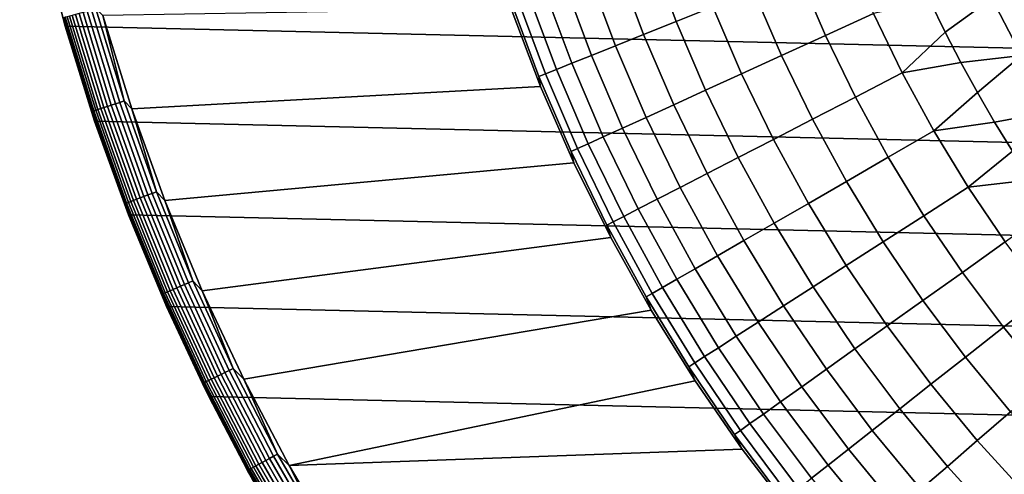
# Model space of a CAD drawing. Header units: metres. Extents: x -28 to 70, y -212 to 28.
# Tile 93 of 239: x -27.03 to -14.45, y -13.25 to -7.44. Entities that reach past the tile are written whole.
import ezdxf

# ---------------------------------------------------------------- set-up
doc = ezdxf.new("R2010")
doc.units = ezdxf.units.M
doc.layers.add('solid_10_261_102_XXX', color=7, linetype='CONTINUOUS')

msp = doc.modelspace()

# ---------------------------------------------------------------- linework, layer by layer
at = {"layer": 'solid_10_261_102_XXX'}
for points in [[(26.450205, -7.525734, -5), (-26.769545, -6.296132, -5), (-27.031759, -5.053116, -5), (26.769545, -6.296132, -5)], [(-26.450207, -7.525726, -0.5), (-26.769548, -6.296135, -0.5), (-26.769545, -6.296132, -5), (-26.450205, -7.525734, -5)], [(-26.476791, -7.418449, -0.440391), (-26.769548, -6.296135, -0.5), (-26.450207, -7.525726, -0.5)], [(26.074398, -8.739312, -5), (-26.450205, -7.525734, -5), (-26.769545, -6.296132, -5), (26.450205, -7.525734, -5)], [(-18.977617, -6.568217, 155.052612), (-18.643593, -7.463768, 155.052612), (-18.174921, -7.276141, 156.494385), (-18.500547, -6.403102, 156.494385)], [(-19.400261, -6.714496, 153.591949), (-19.058798, -7.629992, 153.591949), (-18.643593, -7.463768, 155.052612), (-18.977617, -6.568217, 155.052612)], [(-17.08021, -6.837884, 159.312195), (-16.735504, -7.642848, 159.312195), (-16.123789, -7.363487, 160.683807), (-16.455894, -6.587946, 160.683807)], [(-19.767815, -6.841707, 152.1147), (-19.419884, -7.774549, 152.1147), (-19.058798, -7.629992, 153.591949), (-19.400261, -6.714496, 153.591949)], [(-20.0797, -6.949652, 150.623184), (-19.726278, -7.897211, 150.623184), (-19.419884, -7.774549, 152.1147), (-19.767815, -6.841707, 152.1147)], [(-17.653519, -7.067403, 157.914993), (-17.297243, -7.899386, 157.914993), (-16.735504, -7.642848, 159.312195), (-17.08021, -6.837884, 159.312195)], [(-14.611215, -7.167143, 163.368866), (-14.229451, -7.89799, 163.368866), (-13.641465, -7.571631, 164.740463), (-14.007453, -6.870984, 164.740463)], [(-20.534588, -7.10709, 147.606766), (-20.173161, -8.076115, 147.606766), (-19.977503, -7.997786, 149.119751), (-20.335424, -7.038159, 149.119751)], [(-20.335424, -7.038159, 149.119751), (-19.977503, -7.997786, 149.119751), (-19.726278, -7.897211, 150.623184), (-20.0797, -6.949652, 150.623184)], [(-20.762062, -7.185819, 144.561661), (-20.396629, -8.165579, 144.561661), (-20.312943, -8.132075, 146.086594), (-20.676874, -7.156336, 146.086594)], [(-20.676874, -7.156336, 146.086594), (-20.312943, -8.132075, 146.086594), (-20.173161, -8.076115, 147.606766), (-20.534588, -7.10709, 147.606766)], [(-18.174921, -7.276141, 156.494385), (-17.808123, -8.132697, 156.494385), (-17.297243, -7.899386, 157.914993), (-17.653519, -7.067403, 157.914993)], [(-15.396938, -7.206545, 162.026337), (-15.206281, -7.600595, 162.026337), (-14.611215, -7.167143, 163.368866)], [(-15.206281, -7.600595, 162.026337), (-15.00554, -7.989604, 162.026337), (-14.229451, -7.89799, 163.368866), (-14.611215, -7.167143, 163.368866)], [(-20.375843, -8.296086, 143.052673), (-20.396629, -8.165579, 144.561661), (-20.762062, -7.185819, 144.561661), (-20.752859, -7.301973, 143.052673)], [(-18.643593, -7.463768, 155.052612), (-18.267336, -8.342413, 155.052612), (-17.808123, -8.132697, 156.494385), (-18.174921, -7.276141, 156.494385)], [(-16.123789, -7.363487, 160.683807), (-15.755157, -8.122348, 160.683807), (-15.206281, -7.600595, 162.026337), (-15.396938, -7.206545, 162.026337)], [(-26.476791, -7.418449, -0.440391), (-26.111706, -8.615842, -0.440391), (-26.101431, -8.612452, -0.380929), (-26.466373, -7.41553, -0.380929)], [(-26.476791, -7.418449, -0.440391), (-26.450207, -7.525726, -0.5), (-26.111706, -8.615842, -0.440391)], [(-26.466373, -7.41553, -0.380929), (-26.101431, -8.612452, -0.380929), (-26.084419, -8.606838, -0.323206), (-26.449123, -7.410697, -0.323206)], [(-26.449123, -7.410697, -0.323206), (-26.084419, -8.606838, -0.323206), (-26.060917, -8.599084, -0.268066), (-26.425293, -7.40402, -0.268066)], [(-26.425293, -7.40402, -0.268066), (-26.060917, -8.599084, -0.268066), (-26.031269, -8.589301, -0.216316), (-26.395231, -7.395597, -0.216316)], [(-26.395231, -7.395597, -0.216316), (-26.031269, -8.589301, -0.216316), (-25.995909, -8.577633, -0.16871), (-26.359375, -7.38555, -0.16871)], [(-26.359375, -7.38555, -0.16871), (-25.995909, -8.577633, -0.16871), (-25.955351, -8.564251, -0.125945), (-26.318251, -7.374028, -0.125945)], [(-26.318251, -7.374028, -0.125945), (-25.955351, -8.564251, -0.125945), (-25.910189, -8.549349, -0.088645), (-26.272457, -7.361197, -0.088645)], [(-26.272457, -7.361197, -0.088645), (-25.910189, -8.549349, -0.088645), (-25.861084, -8.533147, -0.057356), (-26.222666, -7.347247, -0.057356)], [(-26.222666, -7.347247, -0.057356), (-25.861084, -8.533147, -0.057356), (-25.808752, -8.51588, -0.032535), (-26.169603, -7.332379, -0.032535)], [(-26.169603, -7.332379, -0.032535), (-25.808752, -8.51588, -0.032535), (-25.75396, -8.4978, -0.014544), (-26.114044, -7.316812, -0.014544)], [(-26.114044, -7.316812, -0.014544), (-25.75396, -8.4978, -0.014544), (-25.697506, -8.479172, -0.003646), (-26.056801, -7.300773, -0.003646)], [(-26.056801, -7.300773, -0.003646), (-25.697506, -8.479172, -0.003646), (-25.969147, -7.389408)], [(-25.600159, -8.580893), (-20.375834, -8.296103), (-20.752855, -7.301978), (-25.969147, -7.389408)], [(-25.697506, -8.479172, -0.003646), (-25.600159, -8.580893), (-25.969147, -7.389408)], [(-20.752855, -7.301978), (-20.375834, -8.296103), (-20.375843, -8.296086, 143.052673), (-20.752859, -7.301973, 143.052673)], [(-16.735504, -7.642848, 159.312195), (-16.352886, -8.430499, 159.312195), (-15.755157, -8.122348, 160.683807), (-16.123789, -7.363487, 160.683807)], [(-26.074419, -8.739261, -0.5), (-26.450207, -7.525726, -0.5), (-26.450205, -7.525734, -5), (-26.074398, -8.739312, -5)], [(-26.111706, -8.615842, -0.440391), (-26.450207, -7.525726, -0.5), (-26.074419, -8.739261, -0.5)], [(25.642992, -9.934133, -5), (-26.074398, -8.739312, -5), (-26.450205, -7.525734, -5), (26.074398, -8.739312, -5)], [(-19.058798, -7.629992, 153.591949), (-18.674162, -8.528204, 153.591949), (-18.267336, -8.342413, 155.052612), (-18.643593, -7.463768, 155.052612)], [(-19.419884, -7.774549, 152.1147), (-19.02796, -8.689777, 152.1147), (-18.674162, -8.528204, 153.591949), (-19.058798, -7.629992, 153.591949)], [(-17.297243, -7.899386, 157.914993), (-16.901783, -8.713475, 157.914993), (-16.352886, -8.430499, 159.312195), (-16.735504, -7.642848, 159.312195)], [(-15.755157, -8.122348, 160.683807), (-15.00554, -7.989604, 162.026337), (-15.206281, -7.600595, 162.026337)], [(-19.726278, -7.897211, 150.623184), (-19.328171, -8.82688, 150.623184), (-19.02796, -8.689777, 152.1147), (-19.419884, -7.774549, 152.1147)], [(-19.977503, -7.997786, 149.119751), (-19.574326, -8.939295, 149.119751), (-19.328171, -8.82688, 150.623184), (-19.726278, -7.897211, 150.623184)], [(-17.808123, -8.132697, 156.494385), (-17.400982, -8.97083, 156.494385), (-16.901783, -8.713475, 157.914993), (-17.297243, -7.899386, 157.914993)], [(-15.00554, -7.989604, 162.026337), (-14.794849, -8.373317, 162.026337), (-14.229451, -7.89799, 163.368866)], [(-14.794849, -8.373317, 162.026337), (-14.574348, -8.751477, 162.026337), (-13.811162, -8.608562, 163.368866), (-14.229451, -7.89799, 163.368866)], [(-20.173161, -8.076115, 147.606766), (-19.766033, -9.026845, 147.606766), (-19.574326, -8.939295, 149.119751), (-19.977503, -7.997786, 149.119751)], [(-15.755157, -8.122348, 160.683807), (-15.350835, -8.862808, 160.683807), (-14.794849, -8.373317, 162.026337), (-15.00554, -7.989604, 162.026337)], [(-20.396629, -8.165579, 144.561661), (-19.984993, -9.126841, 144.561661), (-19.902996, -9.089394, 146.086594), (-20.312943, -8.132075, 146.086594)], [(-19.951237, -9.270824, 143.052673), (-19.984993, -9.126841, 144.561661), (-20.396629, -8.165579, 144.561661), (-20.375843, -8.296086, 143.052673)], [(-20.312943, -8.132075, 146.086594), (-19.902996, -9.089394, 146.086594), (-19.766033, -9.026845, 147.606766), (-20.173161, -8.076115, 147.606766)], [(-18.267336, -8.342413, 155.052612), (-17.849697, -9.202158, 155.052612), (-17.400982, -8.97083, 156.494385), (-17.808123, -8.132697, 156.494385)], [(-16.352886, -8.430499, 159.312195), (-15.933226, -9.199052, 159.312195), (-15.350835, -8.862808, 160.683807), (-15.755157, -8.122348, 160.683807)], [(-25.176552, -9.754031), (-19.951223, -9.270848), (-20.375834, -8.296103), (-25.600159, -8.580893)], [(-20.375834, -8.296103), (-19.951223, -9.270848), (-19.951237, -9.270824, 143.052673), (-20.375843, -8.296086, 143.052673)], [(-18.674162, -8.528204, 153.591949), (-18.247221, -9.407097, 153.591949), (-17.849697, -9.202158, 155.052612), (-18.267336, -8.342413, 155.052612)], [(-15.350835, -8.862808, 160.683807), (-14.574348, -8.751477, 162.026337), (-14.794849, -8.373317, 162.026337)], [(-25.955351, -8.564251, -0.125945), (-25.538654, -9.736723, -0.125945), (-25.494217, -9.719781, -0.088645), (-25.910189, -8.549349, -0.088645)], [(-25.910189, -8.549349, -0.088645), (-25.494217, -9.719781, -0.088645), (-25.4459, -9.701361, -0.057356), (-25.861084, -8.533147, -0.057356)], [(-25.861084, -8.533147, -0.057356), (-25.4459, -9.701361, -0.057356), (-25.394409, -9.681729, -0.032535), (-25.808752, -8.51588, -0.032535)], [(-25.808752, -8.51588, -0.032535), (-25.394409, -9.681729, -0.032535), (-25.340496, -9.661174, -0.014544), (-25.75396, -8.4978, -0.014544)], [(-25.75396, -8.4978, -0.014544), (-25.340496, -9.661174, -0.014544), (-25.284948, -9.639997, -0.003646), (-25.697506, -8.479172, -0.003646)], [(-25.697506, -8.479172, -0.003646), (-25.284948, -9.639997, -0.003646), (-25.600159, -8.580893)], [(-19.02796, -8.689777, 152.1147), (-18.59293, -9.585321, 152.1147), (-18.247221, -9.407097, 153.591949), (-18.674162, -8.528204, 153.591949)], [(-16.901783, -8.713475, 157.914993), (-16.468035, -9.507825, 157.914993), (-15.933226, -9.199052, 159.312195), (-16.352886, -8.430499, 159.312195)], [(-26.111706, -8.615842, -0.440391), (-25.692499, -9.795377, -0.440391), (-25.68239, -9.791523, -0.380929), (-26.101431, -8.612452, -0.380929)], [(-26.111706, -8.615842, -0.440391), (-26.074419, -8.739261, -0.5), (-25.692499, -9.795377, -0.440391)], [(-26.101431, -8.612452, -0.380929), (-25.68239, -9.791523, -0.380929), (-25.665649, -9.785141, -0.323206), (-26.084419, -8.606838, -0.323206)], [(-26.084419, -8.606838, -0.323206), (-25.665649, -9.785141, -0.323206), (-25.642525, -9.776324, -0.268066), (-26.060917, -8.599084, -0.268066)], [(-26.060917, -8.599084, -0.268066), (-25.642525, -9.776324, -0.268066), (-25.613354, -9.765203, -0.216316), (-26.031269, -8.589301, -0.216316)], [(-26.031269, -8.589301, -0.216316), (-25.613354, -9.765203, -0.216316), (-25.57856, -9.751937, -0.16871), (-25.995909, -8.577633, -0.16871)], [(-25.995909, -8.577633, -0.16871), (-25.57856, -9.751937, -0.16871), (-25.538654, -9.736723, -0.125945), (-25.955351, -8.564251, -0.125945)], [(-25.284948, -9.639997, -0.003646), (-25.176552, -9.754031), (-25.600159, -8.580893)], [(-14.574348, -8.751477, 162.026337), (-14.344185, -9.123836, 162.026337), (-13.811162, -8.608562, 163.368866)], [(-25.642986, -9.934148, -0.5), (-26.074419, -8.739261, -0.5), (-26.074398, -8.739312, -5), (-25.642992, -9.934133, -5)], [(-25.692499, -9.795377, -0.440391), (-26.074419, -8.739261, -0.5), (-25.642986, -9.934148, -0.5)], [(25.156792, -11.107911, -5), (-25.642992, -9.934133, -5), (-26.074398, -8.739312, -5), (25.642992, -9.934133, -5)], [(-19.328171, -8.82688, 150.623184), (-18.886278, -9.736553, 150.623184), (-18.59293, -9.585321, 152.1147), (-19.02796, -8.689777, 152.1147)], [(-17.400982, -8.97083, 156.494385), (-16.954424, -9.788641, 156.494385), (-16.468035, -9.507825, 157.914993), (-16.901783, -8.713475, 157.914993)], [(-15.350835, -8.862808, 160.683807), (-14.911738, -9.583192, 160.683807), (-14.344185, -9.123836, 162.026337), (-14.574348, -8.751477, 162.026337)], [(-19.574326, -8.939295, 149.119751), (-19.126806, -9.860554, 149.119751), (-18.886278, -9.736553, 150.623184), (-19.328171, -8.82688, 150.623184)], [(-15.933226, -9.199052, 159.312195), (-15.47747, -9.946766, 159.312195), (-14.911738, -9.583192, 160.683807), (-15.350835, -8.862808, 160.683807)], [(-19.902996, -9.089394, 146.086594), (-19.447962, -10.026121, 146.086594), (-19.314131, -9.957127, 147.606766), (-19.766033, -9.026845, 147.606766)], [(-19.766033, -9.026845, 147.606766), (-19.314131, -9.957127, 147.606766), (-19.126806, -9.860554, 149.119751), (-19.574326, -8.939295, 149.119751)], [(-17.849697, -9.202158, 155.052612), (-17.391623, -10.041059, 155.052612), (-16.954424, -9.788641, 156.494385), (-17.400982, -8.97083, 156.494385)], [(-19.984993, -9.126841, 144.561661), (-19.528086, -10.067428, 144.561661), (-19.447962, -10.026121, 146.086594), (-19.902996, -9.089394, 146.086594)], [(-19.480032, -10.223909, 143.052673), (-19.528086, -10.067428, 144.561661), (-19.984993, -9.126841, 144.561661), (-19.951237, -9.270824, 143.052673)], [(-14.911738, -9.583192, 160.683807), (-14.104509, -9.490143, 162.026337), (-14.344185, -9.123836, 162.026337)], [(-24.699224, -10.906337), (-19.480017, -10.223937), (-19.951223, -9.270848), (-25.176552, -9.754031)], [(-19.951223, -9.270848), (-19.480017, -10.223937), (-19.480032, -10.223909, 143.052673), (-19.951237, -9.270824, 143.052673)], [(-18.247221, -9.407097, 153.591949), (-17.778946, -10.264679, 153.591949), (-17.391623, -10.041059, 155.052612), (-17.849697, -9.202158, 155.052612)], [(-16.468035, -9.507825, 157.914993), (-15.996983, -10.280637, 157.914993), (-15.47747, -9.946766, 159.312195), (-15.933226, -9.199052, 159.312195)], [(-18.59293, -9.585321, 152.1147), (-18.115784, -10.459152, 152.1147), (-17.778946, -10.264679, 153.591949), (-18.247221, -9.407097, 153.591949)], [(-16.954424, -9.788641, 156.494385), (-16.469458, -10.584278, 156.494385), (-15.996983, -10.280637, 157.914993), (-16.468035, -9.507825, 157.914993)], [(-14.911738, -9.583192, 160.683807), (-14.438862, -10.281867, 160.683807), (-13.855482, -9.850159, 162.026337), (-14.104509, -9.490143, 162.026337)], [(-25.4459, -9.701361, -0.057356), (-24.977978, -10.849466, -0.057356), (-24.927433, -10.827512, -0.032535), (-25.394409, -9.681729, -0.032535)], [(-25.394409, -9.681729, -0.032535), (-24.927433, -10.827512, -0.032535), (-24.87451, -10.804524, -0.014544), (-25.340496, -9.661174, -0.014544)], [(-25.340496, -9.661174, -0.014544), (-24.87451, -10.804524, -0.014544), (-24.819984, -10.780841, -0.003646), (-25.284948, -9.639997, -0.003646)], [(-25.284948, -9.639997, -0.003646), (-24.819984, -10.780841, -0.003646), (-25.176552, -9.754031)], [(-18.886278, -9.736553, 150.623184), (-18.401604, -10.62417, 150.623184), (-18.115784, -10.459152, 152.1147), (-18.59293, -9.585321, 152.1147)], [(-15.47747, -9.946766, 159.312195), (-14.986653, -10.671947, 159.312195), (-14.438862, -10.281867, 160.683807), (-14.911738, -9.583192, 160.683807)], [(-25.692499, -9.795377, -0.440391), (-25.220039, -10.954609, -0.440391), (-25.210117, -10.950299, -0.380929), (-25.68239, -9.791523, -0.380929)], [(-25.692499, -9.795377, -0.440391), (-25.642986, -9.934148, -0.5), (-25.220039, -10.954609, -0.440391)], [(-25.68239, -9.791523, -0.380929), (-25.210117, -10.950299, -0.380929), (-25.193686, -10.943162, -0.323206), (-25.665649, -9.785141, -0.323206)], [(-25.665649, -9.785141, -0.323206), (-25.193686, -10.943162, -0.323206), (-25.170986, -10.933302, -0.268066), (-25.642525, -9.776324, -0.268066)], [(-25.642525, -9.776324, -0.268066), (-25.170986, -10.933302, -0.268066), (-25.142351, -10.920864, -0.216316), (-25.613354, -9.765203, -0.216316)], [(-25.613354, -9.765203, -0.216316), (-25.142351, -10.920864, -0.216316), (-25.108196, -10.906029, -0.16871), (-25.57856, -9.751937, -0.16871)], [(-25.57856, -9.751937, -0.16871), (-25.108196, -10.906029, -0.16871), (-25.069025, -10.889014, -0.125945), (-25.538654, -9.736723, -0.125945)], [(-25.538654, -9.736723, -0.125945), (-25.069025, -10.889014, -0.125945), (-25.025406, -10.870068, -0.088645), (-25.494217, -9.719781, -0.088645)], [(-25.494217, -9.719781, -0.088645), (-25.025406, -10.870068, -0.088645), (-24.977978, -10.849466, -0.057356), (-25.4459, -9.701361, -0.057356)], [(-24.819984, -10.780841, -0.003646), (-24.699224, -10.906337), (-25.176552, -9.754031)], [(-19.126806, -9.860554, 149.119751), (-18.635958, -10.759475, 149.119751), (-18.401604, -10.62417, 150.623184), (-18.886278, -9.736553, 150.623184)], [(-17.391623, -10.041059, 155.052612), (-16.894152, -10.857212, 155.052612), (-16.469458, -10.584278, 156.494385), (-16.954424, -9.788641, 156.494385)], [(24.617012, -12.257764, -5), (-25.156792, -11.107911, -5), (-25.642992, -9.934133, -5), (25.156792, -11.107911, -5)], [(-25.156828, -11.107834, -0.5), (-25.642986, -9.934148, -0.5), (-25.642992, -9.934133, -5), (-25.156792, -11.107911, -5)], [(-25.220039, -10.954609, -0.440391), (-25.642986, -9.934148, -0.5), (-25.156828, -11.107834, -0.5)], [(-19.314131, -9.957127, 147.606766), (-18.818476, -10.864852, 147.606766), (-18.635958, -10.759475, 149.119751), (-19.126806, -9.860554, 149.119751)], [(-19.528086, -10.067428, 144.561661), (-19.026939, -10.985209, 144.561661), (-18.948872, -10.940136, 146.086594), (-19.447962, -10.026121, 146.086594)], [(-19.447962, -10.026121, 146.086594), (-18.948872, -10.940136, 146.086594), (-18.818476, -10.864852, 147.606766), (-19.314131, -9.957127, 147.606766)], [(-17.778946, -10.264679, 153.591949), (-17.270395, -11.09901, 153.591949), (-16.894152, -10.857212, 155.052612), (-17.391623, -10.041059, 155.052612)], [(-15.996983, -10.280637, 157.914993), (-15.489691, -11.030159, 157.914993), (-14.986653, -10.671947, 159.312195), (-15.47747, -9.946766, 159.312195)], [(-18.963333, -11.153117, 143.052673), (-19.026939, -10.985209, 144.561661), (-19.528086, -10.067428, 144.561661), (-19.480032, -10.223909, 143.052673)], [(-24.169191, -12.03537), (-18.963318, -11.153142), (-19.480017, -10.223937), (-24.699224, -10.906337)], [(-19.480017, -10.223937), (-18.963318, -11.153142), (-18.963333, -11.153117, 143.052673), (-19.480032, -10.223909, 143.052673)], [(-18.115784, -10.459152, 152.1147), (-17.597597, -11.309289, 152.1147), (-17.270395, -11.09901, 153.591949), (-17.778946, -10.264679, 153.591949)], [(-16.469458, -10.584278, 156.494385), (-15.947183, -11.355938, 156.494385), (-15.489691, -11.030159, 157.914993), (-15.996983, -10.280637, 157.914993)], [(-14.986653, -10.671947, 159.312195), (-14.461886, -11.372953, 159.312195), (-13.933276, -10.95725, 160.683807), (-14.438862, -10.281867, 160.683807)], [(-18.401604, -10.62417, 150.623184), (-17.875242, -11.48772, 150.623184), (-17.597597, -11.309289, 152.1147), (-18.115784, -10.459152, 152.1147)], [(-18.635958, -10.759475, 149.119751), (-18.102892, -11.634023, 149.119751), (-17.875242, -11.48772, 150.623184), (-18.401604, -10.62417, 150.623184)], [(-16.894152, -10.857212, 155.052612), (-16.35841, -11.64877, 155.052612), (-15.947183, -11.355938, 156.494385), (-16.469458, -10.584278, 156.494385)], [(-15.489691, -11.030159, 157.914993), (-14.94731, -11.754695, 157.914993), (-14.461886, -11.372953, 159.312195), (-14.986653, -10.671947, 159.312195)], [(-24.927433, -10.827512, -0.032535), (-24.408791, -11.950853, -0.032535), (-24.356968, -11.925481, -0.014544), (-24.87451, -10.804524, -0.014544)], [(-24.87451, -10.804524, -0.014544), (-24.356968, -11.925481, -0.014544), (-24.303577, -11.89934, -0.003646), (-24.819984, -10.780841, -0.003646)], [(-24.819984, -10.780841, -0.003646), (-24.303577, -11.89934, -0.003646), (-24.699224, -10.906337)], [(-18.818476, -10.864852, 147.606766), (-18.28019, -11.747965, 147.606766), (-18.102892, -11.634023, 149.119751), (-18.635958, -10.759475, 149.119751)], [(-25.210117, -10.950299, -0.380929), (-24.685593, -12.086379, -0.380929), (-24.669502, -12.078502, -0.323206), (-25.193686, -10.943162, -0.323206)], [(-25.193686, -10.943162, -0.323206), (-24.669502, -12.078502, -0.323206), (-24.647276, -12.067619, -0.268066), (-25.170986, -10.933302, -0.268066)], [(-25.170986, -10.933302, -0.268066), (-24.647276, -12.067619, -0.268066), (-24.619236, -12.05389, -0.216316), (-25.142351, -10.920864, -0.216316)], [(-25.142351, -10.920864, -0.216316), (-24.619236, -12.05389, -0.216316), (-24.585793, -12.037517, -0.16871), (-25.108196, -10.906029, -0.16871)], [(-25.108196, -10.906029, -0.16871), (-24.585793, -12.037517, -0.16871), (-24.547436, -12.018736, -0.125945), (-25.069025, -10.889014, -0.125945)], [(-25.069025, -10.889014, -0.125945), (-24.547436, -12.018736, -0.125945), (-24.504725, -11.997824, -0.088645), (-25.025406, -10.870068, -0.088645)], [(-25.025406, -10.870068, -0.088645), (-24.504725, -11.997824, -0.088645), (-24.458282, -11.975085, -0.057356), (-24.977978, -10.849466, -0.057356)], [(-24.977978, -10.849466, -0.057356), (-24.458282, -11.975085, -0.057356), (-24.408791, -11.950853, -0.032535), (-24.927433, -10.827512, -0.032535)], [(-24.303577, -11.89934, -0.003646), (-24.169191, -12.03537), (-24.699224, -10.906337)], [(-19.026939, -10.985209, 144.561661), (-18.482691, -11.878104, 144.561661), (-18.406857, -11.829368, 146.086594), (-18.948872, -10.940136, 146.086594)], [(-18.948872, -10.940136, 146.086594), (-18.406857, -11.829368, 146.086594), (-18.28019, -11.747965, 147.606766), (-18.818476, -10.864852, 147.606766)], [(-17.270395, -11.09901, 153.591949), (-16.722721, -11.908196, 153.591949), (-16.35841, -11.64877, 155.052612), (-16.894152, -10.857212, 155.052612)], [(-25.220039, -10.954609, -0.440391), (-24.695309, -12.091137, -0.440391), (-24.685593, -12.086379, -0.380929), (-25.210117, -10.950299, -0.380929)], [(-25.220039, -10.954609, -0.440391), (-25.156828, -11.107834, -0.5), (-24.695309, -12.091137, -0.440391)], [(-18.402344, -12.056275, 143.052673), (-18.482691, -11.878104, 144.561661), (-19.026939, -10.985209, 144.561661), (-18.963333, -11.153117, 143.052673)], [(-15.947183, -11.355938, 156.494385), (-15.388783, -12.101872, 156.494385), (-14.94731, -11.754695, 157.914993), (-15.489691, -11.030159, 157.914993)], [(-14.461886, -11.372953, 159.312195), (-13.904359, -12.048196, 159.312195), (-13.396128, -11.607811, 160.683807), (-13.933276, -10.95725, 160.683807)], [(-24.616987, -12.257811, -0.5), (-25.156828, -11.107834, -0.5), (-25.156792, -11.107911, -5), (-24.617012, -12.257764, -5)], [(-24.695309, -12.091137, -0.440391), (-25.156828, -11.107834, -0.5), (-24.616987, -12.257811, -0.5)], [(24.02458, -13.381686, -5), (-24.617012, -12.257764, -5), (-25.156792, -11.107911, -5), (24.617012, -12.257764, -5)], [(-23.587578, -13.138727), (-18.402332, -12.056292), (-18.963318, -11.153142), (-24.169191, -12.03537)], [(-18.963318, -11.153142), (-18.402332, -12.056292), (-18.402344, -12.056275, 143.052673), (-18.963333, -11.153117, 143.052673)], [(-17.597597, -11.309289, 152.1147), (-17.039547, -12.133807, 152.1147), (-16.722721, -11.908196, 153.591949), (-17.270395, -11.09901, 153.591949)], [(-17.875242, -11.48772, 150.623184), (-17.308388, -12.325247, 150.623184), (-17.039547, -12.133807, 152.1147), (-17.597597, -11.309289, 152.1147)], [(-16.35841, -11.64877, 155.052612), (-15.78561, -12.41394, 155.052612), (-15.388783, -12.101872, 156.494385), (-15.947183, -11.355938, 156.494385)], [(-14.94731, -11.754695, 157.914993), (-14.371069, -12.452602, 157.914993), (-13.904359, -12.048196, 159.312195), (-14.461886, -11.372953, 159.312195)], [(-18.102892, -11.634023, 149.119751), (-17.528818, -12.482216, 149.119751), (-17.308388, -12.325247, 150.623184), (-17.875242, -11.48772, 150.623184)], [(-18.28019, -11.747965, 147.606766), (-17.700495, -12.604465, 147.606766), (-17.528818, -12.482216, 149.119751), (-18.102892, -11.634023, 149.119751)], [(-16.722721, -11.908196, 153.591949), (-16.137165, -12.690408, 153.591949), (-15.78561, -12.41394, 155.052612), (-16.35841, -11.64877, 155.052612)], [(-18.406857, -11.829368, 146.086594), (-17.823143, -12.691803, 146.086594), (-17.700495, -12.604465, 147.606766), (-18.28019, -11.747965, 147.606766)], [(-15.388783, -12.101872, 156.494385), (-14.795523, -12.820394, 156.494385), (-14.371069, -12.452602, 157.914993), (-14.94731, -11.754695, 157.914993)], [(-24.458282, -11.975085, -0.057356), (-23.887894, -13.075884, -0.057356), (-23.839556, -13.049424, -0.032535), (-24.408791, -11.950853, -0.032535)], [(-24.408791, -11.950853, -0.032535), (-23.839556, -13.049424, -0.032535), (-23.788944, -13.02172, -0.014544), (-24.356968, -11.925481, -0.014544)], [(-24.356968, -11.925481, -0.014544), (-23.788944, -13.02172, -0.014544), (-23.736797, -12.993176, -0.003646), (-24.303577, -11.89934, -0.003646)], [(-24.303577, -11.89934, -0.003646), (-23.736797, -12.993176, -0.003646), (-24.169191, -12.03537)], [(-18.482691, -11.878104, 144.561661), (-17.896572, -12.744092, 144.561661), (-17.823143, -12.691803, 146.086594), (-18.406857, -11.829368, 146.086594)], [(-17.798374, -12.931275, 143.052673), (-17.896572, -12.744092, 144.561661), (-18.482691, -11.878104, 144.561661), (-18.402344, -12.056275, 143.052673)], [(-17.039547, -12.133807, 152.1147), (-16.442898, -12.930838, 152.1147), (-16.137165, -12.690408, 153.591949), (-16.722721, -11.908196, 153.591949)], [(-24.669502, -12.078502, -0.323206), (-24.094189, -13.188807, -0.323206), (-24.072481, -13.176924, -0.268066), (-24.647276, -12.067619, -0.268066)], [(-24.647276, -12.067619, -0.268066), (-24.072481, -13.176924, -0.268066), (-24.045094, -13.161933, -0.216316), (-24.619236, -12.05389, -0.216316)], [(-24.619236, -12.05389, -0.216316), (-24.045094, -13.161933, -0.216316), (-24.012432, -13.144053, -0.16871), (-24.585793, -12.037517, -0.16871)], [(-24.585793, -12.037517, -0.16871), (-24.012432, -13.144053, -0.16871), (-23.974968, -13.123548, -0.125945), (-24.547436, -12.018736, -0.125945)], [(-24.547436, -12.018736, -0.125945), (-23.974968, -13.123548, -0.125945), (-23.933252, -13.100713, -0.088645), (-24.504725, -11.997824, -0.088645)], [(-24.504725, -11.997824, -0.088645), (-23.933252, -13.100713, -0.088645), (-23.887894, -13.075884, -0.057356), (-24.458282, -11.975085, -0.057356)], [(-23.736797, -12.993176, -0.003646), (-23.587578, -13.138727), (-24.169191, -12.03537)], [(-23.587578, -13.138727), (-17.798374, -12.931275), (-18.402332, -12.056292)], [(-18.402332, -12.056292), (-17.798374, -12.931275), (-17.798374, -12.931275, 143.052673), (-18.402344, -12.056275, 143.052673)], [(-24.695309, -12.091137, -0.440391), (-24.119394, -13.202603, -0.440391), (-24.109903, -13.197409, -0.380929), (-24.685593, -12.086379, -0.380929)], [(-24.695309, -12.091137, -0.440391), (-24.616987, -12.257811, -0.5), (-24.119394, -13.202603, -0.440391)], [(-24.685593, -12.086379, -0.380929), (-24.109903, -13.197409, -0.380929), (-24.094189, -13.188807, -0.323206), (-24.669502, -12.078502, -0.323206)], [(-17.308388, -12.325247, 150.623184), (-16.702324, -13.134853, 150.623184), (-16.442898, -12.930838, 152.1147), (-17.039547, -12.133807, 152.1147)], [(-15.78561, -12.41394, 155.052612), (-15.177051, -13.15099, 155.052612), (-14.795523, -12.820394, 156.494385), (-15.388783, -12.101872, 156.494385)], [(23.381018, -14.476808, -5), (-24.02458, -13.381686, -5), (-24.617012, -12.257764, -5), (24.02458, -13.381686, -5)], [(-24.024614, -13.381627, -0.5), (-24.616987, -12.257811, -0.5), (-24.617012, -12.257764, -5), (-24.02458, -13.381686, -5)], [(-24.119394, -13.202603, -0.440391), (-24.616987, -12.257811, -0.5), (-24.024614, -13.381627, -0.5)], [(-17.528818, -12.482216, 149.119751), (-16.915037, -13.302133, 149.119751), (-16.702324, -13.134853, 150.623184), (-17.308388, -12.325247, 150.623184)], [(-16.137165, -12.690408, 153.591949), (-15.515054, -13.443871, 153.591949), (-15.177051, -13.15099, 155.052612), (-15.78561, -12.41394, 155.052612)], [(-14.795523, -12.820394, 156.494385), (-14.168745, -13.509871, 156.494385), (-13.762273, -13.122301, 157.914993), (-14.371069, -12.452602, 157.914993)], [(-17.700495, -12.604465, 147.606766), (-17.080702, -13.432412, 147.606766), (-16.915037, -13.302133, 149.119751), (-17.528818, -12.482216, 149.119751)], [(-17.896572, -12.744092, 144.561661), (-17.269915, -13.58121, 144.561661), (-17.199055, -13.525487, 146.086594), (-17.823143, -12.691803, 146.086594)], [(-17.823143, -12.691803, 146.086594), (-17.199055, -13.525487, 146.086594), (-17.080702, -13.432412, 147.606766), (-17.700495, -12.604465, 147.606766)], [(-16.442898, -12.930838, 152.1147), (-15.809, -13.698576, 152.1147), (-15.515054, -13.443871, 153.591949), (-16.137165, -12.690408, 153.591949)], [(-17.152836, -13.776074, 143.052673), (-17.269915, -13.58121, 144.561661), (-17.896572, -12.744092, 144.561661), (-17.798374, -12.931275, 143.052673)], [(-15.177051, -13.15099, 155.052612), (-14.534111, -13.858247, 155.052612), (-14.168745, -13.509871, 156.494385), (-14.795523, -12.820394, 156.494385)], [(-22.955627, -14.214048), (-17.152847, -13.776059), (-17.798374, -12.931275), (-23.587578, -13.138727)], [(-17.798374, -12.931275), (-17.152847, -13.776059), (-17.152836, -13.776074, 143.052673), (-17.798374, -12.931275, 143.052673)], [(-16.702324, -13.134853, 150.623184), (-16.058424, -13.914704, 150.623184), (-15.809, -13.698576, 152.1147), (-16.442898, -12.930838, 152.1147)], [(-23.933252, -13.100713, -0.088645), (-23.312176, -14.176449, -0.088645), (-23.267996, -14.149581, -0.057356), (-23.887894, -13.075884, -0.057356)], [(-23.887894, -13.075884, -0.057356), (-23.267996, -14.149581, -0.057356), (-23.220911, -14.120949, -0.032535), (-23.839556, -13.049424, -0.032535)], [(-23.839556, -13.049424, -0.032535), (-23.220911, -14.120949, -0.032535), (-23.171612, -14.090969, -0.014544), (-23.788944, -13.02172, -0.014544)], [(-23.788944, -13.02172, -0.014544), (-23.171612, -14.090969, -0.014544), (-23.120819, -14.060081, -0.003646), (-23.736797, -12.993176, -0.003646)], [(-23.736797, -12.993176, -0.003646), (-23.120819, -14.060081, -0.003646), (-23.587578, -13.138727)], [(-24.119394, -13.202603, -0.440391), (-23.493486, -14.286706, -0.440391), (-23.484243, -14.281084, -0.380929), (-24.109903, -13.197409, -0.380929)], [(-24.119394, -13.202603, -0.440391), (-24.024614, -13.381627, -0.5), (-23.493486, -14.286706, -0.440391)], [(-24.109903, -13.197409, -0.380929), (-23.484243, -14.281084, -0.380929), (-23.468937, -14.271776, -0.323206), (-24.094189, -13.188807, -0.323206)], [(-24.094189, -13.188807, -0.323206), (-23.468937, -14.271776, -0.323206), (-23.44779, -14.258918, -0.268066), (-24.072481, -13.176924, -0.268066)], [(-24.072481, -13.176924, -0.268066), (-23.44779, -14.258918, -0.268066), (-23.421116, -14.242696, -0.216316), (-24.045094, -13.161933, -0.216316)], [(-24.045094, -13.161933, -0.216316), (-23.421116, -14.242696, -0.216316), (-23.389299, -14.223349, -0.16871), (-24.012432, -13.144053, -0.16871)], [(-24.012432, -13.144053, -0.16871), (-23.389299, -14.223349, -0.16871), (-23.35281, -14.201158, -0.125945), (-23.974968, -13.123548, -0.125945)], [(-23.974968, -13.123548, -0.125945), (-23.35281, -14.201158, -0.125945), (-23.312176, -14.176449, -0.088645), (-23.933252, -13.100713, -0.088645)], [(-23.120819, -14.060081, -0.003646), (-22.955627, -14.214048), (-23.587578, -13.138727)], [(-16.915037, -13.302133, 149.119751), (-16.262938, -14.091915, 149.119751), (-16.058424, -13.914704, 150.623184), (-16.702324, -13.134853, 150.623184)], [(-15.515054, -13.443871, 153.591949), (-14.857796, -14.16688, 153.591949), (-14.534111, -13.858247, 155.052612), (-15.177051, -13.15099, 155.052612)]]:
    msp.add_3dface(points, dxfattribs=at)

doc.saveas('drawing.dxf')
